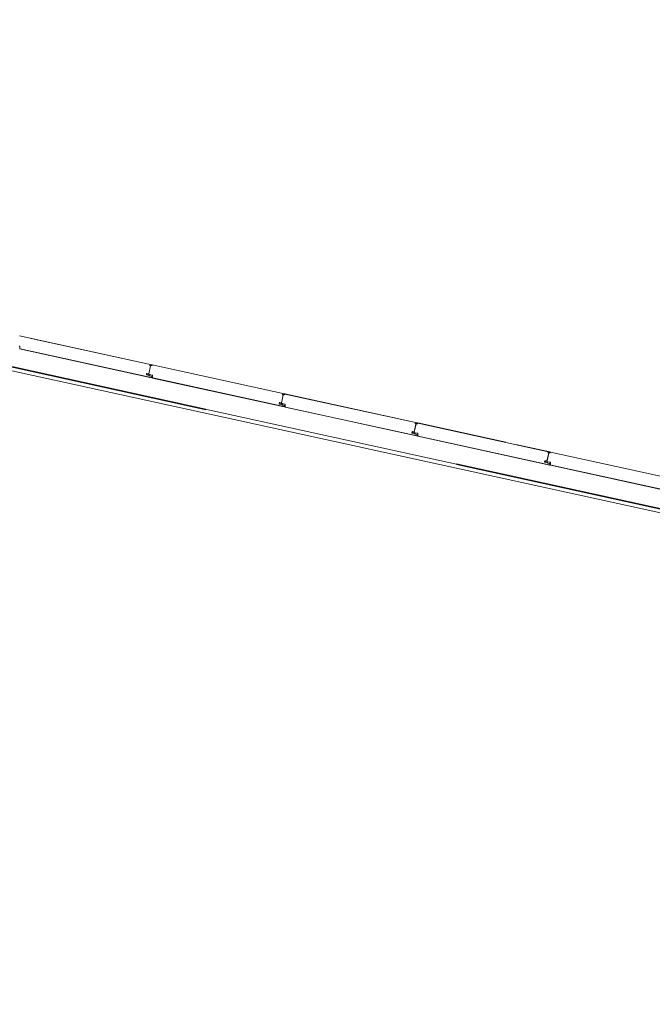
# Model space of a CAD drawing. Header units: metres. Extents: x 233012 to 233264, y 553571 to 554014.
# Tile 28 of 256: x 233119 to 233124, y 553687 to 553695. Entities that reach past the tile are written whole.
import ezdxf

# ---------------------------------------------------------------- set-up
doc = ezdxf.new("R2010")
doc.units = ezdxf.units.M
doc.linetypes.add('NLCS-HIDDEN', pattern=[4, 2, -2])
for name, color, linetype, lineweight in [('A-N---NPP', 251, 'NLCS-HIDDEN', 9), ('A-NA23_vloer', 252, 'Continuous', 0), ('A-NL$1B_3D-modellen_algemeen', 252, 'Continuous', 5), ('A-NL$1B_3D-modellen_algemeen-drsn', 252, 'Continuous', 5)]:
    doc.layers.add(name, color=color, linetype=linetype, lineweight=lineweight)

# ---------------------------------------------------------------- blocks, each defined once
blk = doc.blocks.new('NLRS_41_GM_WPB_waterslag_gen_mie - waterslag-5582888-01_Situatie')
at = {"layer": 'A-NL$1B_3D-modellen_algemeen'}
blk.add_line((-51.02, 0.279), (-8.1, 0.279), dxfattribs=at)

msp = doc.modelspace()

# ---------------------------------------------------------------- linework, layer by layer
at = {"layer": 'A-N---NPP', "lineweight": 35}
msp.add_line((233163.335, 553682.2875), (233034.9137, 553710.3894), dxfattribs=at)
at = {"layer": 'A-NA23_vloer', "flags": 128}
msp.add_lwpolyline([(233189.7304, 553676.5115), (233188.6615, 553671.627), (233028.9605, 553706.5739), (233096.3338, 554014.4585), (233264.2582, 553977.7124), (233263.9339, 553967.3248), (233258.9348, 553967.4302), (233259.131, 553973.716), (233100.1493, 554008.5053), (233034.9138, 553710.3894), (233189.7304, 553676.5115)], dxfattribs=at)
at = {"layer": 'A-NL$1B_3D-modellen_algemeen-drsn'}
for p, q in [((233119.9287, 553692.0408), (233118.8975, 553692.2665)), ((233118.8992, 553692.1686), (233118.8988, 553692.1844)), ((233119.929, 553692.0418), (233118.989, 553692.2475)), ((233118.8983, 553692.1649), (233119.9277, 553691.9397)), ((233119.924, 553691.9415), (233118.9024, 553692.1651)), ((233119.9198, 553692.0334), (233119.9059, 553691.9699)), ((233119.9063, 553691.9721), (233119.9195, 553692.0323)), ((233119.9284, 553692.0393), (233119.916, 553692.0395)), ((233119.916, 553692.0385), (233119.9285, 553692.0383)), ((233120.9642, 553691.8142), (233119.933, 553692.0399)), ((233120.9645, 553691.8152), (233119.9332, 553692.0408)), ((233119.8897, 553691.962), (233119.9068, 553691.9583)), ((233119.907, 553691.9593), (233119.89, 553691.963)), ((233119.8918, 553691.9724), (233119.9045, 553691.9708)), ((233119.9046, 553691.9718), (233119.8919, 553691.9734)), ((233119.8951, 553691.9625), (233119.9059, 553691.9601)), ((233119.9062, 553691.9611), (233119.8953, 553691.9635)), ((233119.9125, 553691.954), (233119.9289, 553691.9504)), ((233119.9127, 553691.9643), (233119.9314, 553691.9602)), ((233119.9292, 553691.9513), (233119.9127, 553691.955)), ((233119.9316, 553691.9612), (233119.9129, 553691.9653)), ((233119.9333, 553691.9578), (233119.9338, 553691.9383)), ((233119.9347, 553691.942), (233119.9343, 553691.9578)), ((233119.9338, 553691.9383), (233120.9632, 553691.7131)), ((233119.9379, 553691.9385), (233120.9595, 553691.7149)), ((233120.9553, 553691.8069), (233120.9414, 553691.7433)), ((233120.9418, 553691.7455), (233120.955, 553691.8057)), ((233120.9639, 553691.8127), (233120.9515, 553691.8129)), ((233120.9515, 553691.8119), (233120.964, 553691.8117)), ((233121.9997, 553691.5876), (233120.9685, 553691.8133)), ((233122, 553691.5886), (233120.9687, 553691.8142)), ((233120.9252, 553691.7354), (233120.9423, 553691.7317)), ((233120.9425, 553691.7327), (233120.9254, 553691.7364)), ((233120.9273, 553691.7458), (233120.94, 553691.7442)), ((233120.9274, 553691.7468), (233120.9401, 553691.7452)), ((233120.9306, 553691.7359), (233120.9414, 553691.7335)), ((233120.9417, 553691.7345), (233120.9308, 553691.7369)), ((233120.9644, 553691.7238), (233120.948, 553691.7274)), ((233120.9482, 553691.7377), (233120.9669, 553691.7336)), ((233120.9647, 553691.7248), (233120.9482, 553691.7284)), ((233120.9671, 553691.7346), (233120.9484, 553691.7387)), ((233120.9688, 553691.7312), (233120.9693, 553691.7118)), ((233120.9702, 553691.7154), (233120.9698, 553691.7312)), ((233120.9693, 553691.7118), (233121.9987, 553691.4865)), ((233121.995, 553691.4883), (233120.9734, 553691.7119)), ((233121.9908, 553691.5803), (233121.9769, 553691.5167)), ((233121.9773, 553691.5189), (233121.9905, 553691.5791)), ((233121.987, 553691.5864), (233121.9994, 553691.5861)), ((233121.987, 553691.5854), (233121.9995, 553691.5851)), ((233122.004, 553691.5867), (233123.0352, 553691.361)), ((233122.6914, 553691.4373), (233122.0042, 553691.5877)), ((233121.9778, 553691.5051), (233121.9607, 553691.5088)), ((233121.978, 553691.5061), (233121.9609, 553691.5098)), ((233121.9628, 553691.5192), (233121.9755, 553691.5176)), ((233121.9756, 553691.5186), (233121.9629, 553691.5202)), ((233121.9661, 553691.5093), (233121.9769, 553691.5069)), ((233121.9772, 553691.5079), (233121.9663, 553691.5103)), ((233121.9999, 553691.4972), (233121.9835, 553691.5008)), ((233121.9837, 553691.5111), (233122.0024, 553691.507)), ((233122.0002, 553691.4982), (233121.9837, 553691.5018)), ((233122.0026, 553691.508), (233121.9839, 553691.5121)), ((233122.0043, 553691.5046), (233122.0048, 553691.4852)), ((233122.0053, 553691.5047), (233122.0057, 553691.4888)), ((233122.0048, 553691.4852), (233123.0342, 553691.2599)), ((233122.0089, 553691.4853), (233123.0305, 553691.2617)), ((233123.0355, 553691.362), (233122.7696, 553691.4202)), ((233123.0263, 553691.3537), (233123.0124, 553691.2902)), ((233123.0128, 553691.2923), (233123.026, 553691.3525)), ((233123.0349, 553691.3595), (233123.0225, 553691.3598)), ((233123.0225, 553691.3588), (233123.035, 553691.3585)), ((233124.0198, 553691.1456), (233123.0395, 553691.3601)), ((233123.7562, 553691.2043), (233123.0397, 553691.3611)), ((233123.0133, 553691.2785), (233122.9962, 553691.2822)), ((233123.0135, 553691.2795), (233122.9964, 553691.2832)), ((233122.9983, 553691.2926), (233123.011, 553691.291)), ((233123.0111, 553691.292), (233122.9984, 553691.2936)), ((233123.0016, 553691.2827), (233123.0124, 553691.2803)), ((233123.0018, 553691.2837), (233123.0127, 553691.2813)), ((233123.0354, 553691.2706), (233123.019, 553691.2742)), ((233123.0192, 553691.2845), (233123.0379, 553691.2804)), ((233123.0357, 553691.2716), (233123.0192, 553691.2752)), ((233123.0194, 553691.2855), (233123.0381, 553691.2814)), ((233123.0398, 553691.278), (233123.0403, 553691.2586)), ((233123.0408, 553691.2781), (233123.0412, 553691.2622)), ((233123.0403, 553691.2586), (233123.9986, 553691.0489)), ((233123.9988, 553691.0498), (233123.0444, 553691.2587))]:
    msp.add_line(p, q, dxfattribs=at)
for centre, major_axis, start_param, end_param in [((233118.8953, 553692.1843), (0.0032, 0.00143), 5.888446, 7.218344), ((233118.8953, 553692.1843), (-0.00217, 0.00275), 4.069193, 5.39909), ((233118.9032, 553692.169), (-0.00267, 0.00298), 0.931354, 2.19532), ((233118.9032, 553692.169), (0.00344, 0.00203), 2.699863, 3.963829), ((233119.9159, 553692.0362), (-0.00186, 0.00069), 0.040866, 1.709453), ((233119.916, 553692.0365), (0.00195, 0.00045), 1.326327, 2.798059), ((233119.9163, 553692.0366), (-0.00126, 0.00031), 4.933576, 7.877773), ((233119.9163, 553692.0366), (0.000291, 0.000034), 1.43767, 4.381867), ((233119.9163, 553692.0366), (0.000275, 0.000102), 1.198998, 4.143195), ((233119.9186, 553692.0325), (0.000608, 0.000794), 5.150418, 6.721214), ((233119.9188, 553692.0337), (0.000467, 0.000884), 4.982599, 6.553395), ((233119.9258, 553692.0367), (0.000113, 0.000994), 5.278694, 6.377924), ((233119.9285, 553692.038), (0.0013, 0.0027), 2.472128, 4.943664), ((233119.9285, 553692.038), (0.00023, 0.00299), 2.099436, 4.570971), ((233119.9285, 553692.038), (0.00017, 0.00199), 2.107302, 4.578591), ((233119.9283, 553692.0401), (0.000117, 0.000791), 3.465414, 5.959476), ((233119.9283, 553692.0401), (-0.000547, 0.000584), 2.566065, 5.060127), ((233119.9283, 553692.0401), (-0.00075, 0.00164), 2.825219, 5.469697), ((233119.9328, 553692.0389), (-0.00138, 0.00145), 5.307534, 6.87833), ((233119.9328, 553692.0389), (0.001, 0.000016), 1.338972, 2.909768), ((233119.9328, 553692.0389), (0.001, 0.000016), 1.338972, 2.909768), ((233119.8905, 553691.9654), (-0.0033, 0.00116), 0.122489, 1.693286), ((233119.8905, 553691.9654), (-0.0033, 0.00116), 0.122489, 1.693286), ((233119.8905, 553691.9654), (-0.0016, 0.00192), 0.662909, 2.233706), ((233119.8915, 553691.9699), (0.0035, -0.00014), 1.481303, 2.964833), ((233119.8915, 553691.9699), (-0.00319, 0.00145), 5.011082, 6.494612), ((233119.8915, 553691.9699), (-0.00209, 0.00137), 5.162977, 6.646507), ((233119.8958, 553691.9656), (-0.00094, 0.00306), 1.055608, 2.626404), ((233119.8962, 553691.9673), (0.00204, 0.00246), 0.564994, 2.048524), ((233119.8958, 553691.9656), (-0.00023, 0.00219), 1.249046, 2.819842), ((233119.8958, 553691.9656), (-0.00023, 0.00219), 1.249046, 2.819842), ((233119.8962, 553691.9673), (-0.00177, 0.00131), 5.221733, 6.705263), ((233119.8962, 553691.9673), (-0.00208, 0.00072), 4.916898, 6.400428), ((233119.9044, 553691.972), (-0.00341, 0.00077), 1.664264, 2.402198), ((233119.9044, 553691.972), (0.00012, 0.0035), 3.048082, 3.786017), ((233119.9044, 553691.972), (-0.00152, 0.00199), 2.360264, 3.114134), ((233119.9047, 553691.9724), (0.00153, 0.00061), 4.202447, 5.685977), ((233119.9047, 553691.9724), (0.000281, 0.000586), 3.460683, 4.944212), ((233119.9047, 553691.9724), (0.000634, 0.000142), 4.363322, 5.846852), ((233119.9066, 553691.9633), (-0.00052, 0.00316), 2.764345, 4.299093), ((233119.9066, 553691.9633), (-0.00029, 0.00218), 2.796726, 4.331349), ((233119.9066, 553691.9633), (0.00005, 0.0022), 2.951707, 4.48633), ((233119.9064, 553691.9561), (0.00113, 0.00189), 6.046079, 6.604935), ((233119.9064, 553691.9561), (0.00166, 0.00144), 0.083893, 0.64275), ((233119.9064, 553691.9561), (0.00056, 0.00315), 5.686243, 6.2451), ((233119.9122, 553691.9618), (-0.00322, 0.00138), 4.902642, 6.438001), ((233119.9122, 553691.9618), (0.00278, 0.00212), 0.704419, 2.239778), ((233119.9122, 553691.9618), (0.00247, -0.0004), 1.517566, 3.052924), ((233119.9132, 553691.9574), (0.00295, 0.00188), 3.371735, 3.930592), ((233119.9132, 553691.9574), (0.0035, -0.00016), 3.985195, 4.544052), ((233119.9132, 553691.9574), (0.00225, 0.00108), 3.490623, 4.04948), ((233119.9285, 553691.9482), (0.00282, 0.00151), 5.313654, 7.14784), ((233119.9308, 553691.9578), (-0.00108, 0.00225), 4.29038, 5.620278), ((233119.9308, 553691.9578), (0.0032, 0.00143), 5.888446, 7.218344), ((233119.9308, 553691.9578), (-0.00217, 0.00275), 4.069193, 5.39909), ((233119.9249, 553691.9456), (-0.00007, 0.0042), 2.909966, 4.217373), ((233119.9249, 553691.9456), (0.0024, 0.00345), 3.534291, 4.841698), ((233119.9285, 553691.9482), (0.0014, 0.0017), 4.924274, 6.758459), ((233119.9285, 553691.9482), (0.00205, 0.00081), 5.42827, 7.262456), ((233119.9387, 553691.9424), (-0.00267, 0.00298), 0.931354, 2.19532), ((233119.9387, 553691.9424), (0.00344, 0.00203), 2.699863, 3.963829), ((233120.9514, 553691.8096), (-0.00186, 0.00069), 0.040866, 1.709453), ((233120.9515, 553691.8099), (0.00195, 0.00045), 1.326327, 2.798059), ((233120.9517, 553691.81), (-0.00126, 0.00031), 4.933576, 7.877773), ((233120.9517, 553691.81), (0.000291, 0.000034), 1.43767, 4.381867), ((233120.9517, 553691.81), (0.000275, 0.000102), 1.198998, 4.143195), ((233120.954, 553691.8059), (0.000608, 0.000794), 5.150418, 6.721214), ((233120.9543, 553691.8071), (0.000467, 0.000884), 4.982599, 6.553395), ((233120.9613, 553691.8101), (0.000113, 0.000994), 5.278694, 6.377924), ((233120.964, 553691.8114), (0.0013, 0.0027), 2.472128, 4.943664), ((233120.964, 553691.8114), (0.00023, 0.00299), 2.099436, 4.570971), ((233120.964, 553691.8114), (0.00017, 0.00199), 2.107302, 4.578591), ((233120.9638, 553691.8135), (0.000117, 0.000791), 3.465414, 5.959476), ((233120.9638, 553691.8135), (-0.000547, 0.000584), 2.566065, 5.060127), ((233120.9638, 553691.8135), (-0.00075, 0.00164), 2.825219, 5.469697), ((233120.9683, 553691.8123), (-0.00138, 0.00145), 5.307534, 6.87833), ((233120.9683, 553691.8123), (0.001, 0.000016), 1.338972, 2.909768), ((233120.9683, 553691.8123), (0.001, 0.000016), 1.338972, 2.909768), ((233120.926, 553691.7388), (-0.0033, 0.00116), 0.122489, 1.693286), ((233120.926, 553691.7388), (-0.0033, 0.00116), 0.122489, 1.693286), ((233120.926, 553691.7388), (-0.0016, 0.00192), 0.662909, 2.233706), ((233120.927, 553691.7433), (0.0035, -0.00014), 1.481303, 2.964833), ((233120.927, 553691.7433), (-0.00319, 0.00145), 5.011082, 6.494612), ((233120.927, 553691.7433), (-0.00209, 0.00137), 5.162977, 6.646507), ((233120.9313, 553691.739), (-0.00094, 0.00306), 1.055608, 2.626404), ((233120.9317, 553691.7407), (0.00204, 0.00246), 0.564994, 2.048524), ((233120.9313, 553691.739), (-0.00023, 0.00219), 1.249046, 2.819842), ((233120.9313, 553691.739), (-0.00023, 0.00219), 1.249046, 2.819842), ((233120.9317, 553691.7407), (-0.00177, 0.00131), 5.221733, 6.705263), ((233120.9317, 553691.7407), (-0.00208, 0.00072), 4.916898, 6.400428), ((233120.9399, 553691.7454), (-0.00341, 0.00077), 1.664264, 2.402198), ((233120.9399, 553691.7454), (0.00012, 0.0035), 3.048082, 3.786017), ((233120.9399, 553691.7454), (-0.00152, 0.00199), 2.360264, 3.114134), ((233120.9402, 553691.7458), (0.00153, 0.00061), 4.202447, 5.685977), ((233120.9402, 553691.7458), (0.000281, 0.000586), 3.460683, 4.944212), ((233120.9402, 553691.7458), (0.000634, 0.000142), 4.363322, 5.846852), ((233120.9421, 553691.7367), (-0.00052, 0.00316), 2.764345, 4.299093), ((233120.9421, 553691.7367), (-0.00029, 0.00218), 2.796726, 4.331349), ((233120.9421, 553691.7367), (0.00005, 0.0022), 2.951707, 4.48633), ((233120.9419, 553691.7295), (0.00113, 0.00189), 6.046079, 6.604935), ((233120.9419, 553691.7295), (0.00166, 0.00144), 0.083893, 0.64275), ((233120.9419, 553691.7295), (0.00056, 0.00315), 5.686243, 6.2451), ((233120.9477, 553691.7352), (-0.00322, 0.00138), 4.902642, 6.438001), ((233120.9477, 553691.7352), (0.00278, 0.00212), 0.704419, 2.239778), ((233120.9477, 553691.7352), (0.00247, -0.0004), 1.517566, 3.052924), ((233120.9487, 553691.7308), (0.00295, 0.00188), 3.371735, 3.930592), ((233120.9487, 553691.7308), (0.0035, -0.00016), 3.985195, 4.544052), ((233120.9487, 553691.7308), (0.00225, 0.00108), 3.490623, 4.04948), ((233120.964, 553691.7216), (0.0014, 0.0017), 4.924274, 6.758459), ((233120.964, 553691.7216), (0.00205, 0.00081), 5.42827, 7.262456), ((233120.964, 553691.7216), (0.00282, 0.00151), 5.313654, 7.14784), ((233120.9663, 553691.7312), (-0.00108, 0.00225), 4.29038, 5.620278), ((233120.9663, 553691.7312), (0.0032, 0.00143), 5.888446, 7.218344), ((233120.9663, 553691.7312), (-0.00217, 0.00275), 4.069193, 5.39909), ((233120.9604, 553691.719), (-0.00007, 0.0042), 2.909966, 4.217373), ((233120.9604, 553691.719), (0.0024, 0.00345), 3.534291, 4.841698), ((233120.9742, 553691.7158), (-0.00267, 0.00298), 0.931354, 2.19532), ((233120.9742, 553691.7158), (0.00344, 0.00203), 2.699863, 3.963829), ((233121.9869, 553691.583), (-0.00186, 0.00069), 0.040866, 1.709453), ((233121.987, 553691.5834), (0.00195, 0.00045), 1.326327, 2.798059), ((233121.9872, 553691.5834), (-0.00126, 0.00031), 4.933576, 7.877773), ((233121.9872, 553691.5834), (0.000291, 0.000034), 1.43767, 4.381867), ((233121.9872, 553691.5834), (0.000275, 0.000102), 1.198998, 4.143195), ((233121.9895, 553691.5793), (0.000608, 0.000794), 5.150418, 6.721214), ((233121.9898, 553691.5805), (0.000467, 0.000884), 4.982599, 6.553395), ((233121.9968, 553691.5835), (0.000113, 0.000994), 5.278694, 6.377924), ((233121.9995, 553691.5848), (0.0013, 0.0027), 2.472128, 4.943664), ((233121.9995, 553691.5848), (0.00023, 0.00299), 2.099436, 4.570971), ((233121.9995, 553691.5848), (0.00017, 0.00199), 2.107302, 4.578591), ((233121.9993, 553691.5869), (0.000117, 0.000791), 3.465414, 5.959476), ((233121.9993, 553691.5869), (-0.000547, 0.000584), 2.566065, 5.060127), ((233121.9993, 553691.5869), (-0.00075, 0.00164), 2.825219, 5.469697), ((233122.0038, 553691.5857), (-0.00138, 0.00145), 5.307534, 6.87833), ((233122.0038, 553691.5857), (0.001, 0.000016), 1.338972, 2.909768), ((233122.0038, 553691.5857), (0.001, 0.000016), 1.338972, 2.909768), ((233121.9615, 553691.5123), (-0.0033, 0.00116), 0.122489, 1.693286), ((233121.9615, 553691.5123), (-0.0033, 0.00116), 0.122489, 1.693286), ((233121.9615, 553691.5123), (-0.0016, 0.00192), 0.662909, 2.233706), ((233121.9625, 553691.5167), (0.0035, -0.00014), 1.481303, 2.964833), ((233121.9625, 553691.5167), (-0.00319, 0.00145), 5.011082, 6.494612), ((233121.9625, 553691.5167), (-0.00209, 0.00137), 5.162977, 6.646507), ((233121.9668, 553691.5124), (-0.00094, 0.00306), 1.055608, 2.626404), ((233121.9672, 553691.5141), (0.00204, 0.00246), 0.564994, 2.048524), ((233121.9668, 553691.5124), (-0.00023, 0.00219), 1.249046, 2.819842), ((233121.9668, 553691.5124), (-0.00023, 0.00219), 1.249046, 2.819842), ((233121.9672, 553691.5141), (-0.00177, 0.00131), 5.221733, 6.705263), ((233121.9672, 553691.5141), (-0.00208, 0.00072), 4.916898, 6.400428), ((233121.9754, 553691.5188), (-0.00341, 0.00077), 1.664264, 2.402198), ((233121.9754, 553691.5188), (0.00012, 0.0035), 3.048082, 3.786017), ((233121.9754, 553691.5188), (-0.00152, 0.00199), 2.360264, 3.114134), ((233121.9757, 553691.5192), (0.00153, 0.00061), 4.202447, 5.685977), ((233121.9757, 553691.5192), (0.000281, 0.000586), 3.460683, 4.944212), ((233121.9757, 553691.5192), (0.000634, 0.000142), 4.363322, 5.846852), ((233121.9776, 553691.5101), (-0.00052, 0.00316), 2.764345, 4.299093), ((233121.9776, 553691.5101), (-0.00029, 0.00218), 2.796726, 4.331349), ((233121.9776, 553691.5101), (0.00005, 0.0022), 2.951707, 4.48633), ((233121.9774, 553691.5029), (0.00113, 0.00189), 6.046079, 6.604935), ((233121.9774, 553691.5029), (0.00166, 0.00144), 0.083893, 0.64275), ((233121.9774, 553691.5029), (0.00056, 0.00315), 5.686243, 6.2451), ((233121.9832, 553691.5087), (-0.00322, 0.00138), 4.902642, 6.438001), ((233121.9832, 553691.5087), (0.00278, 0.00212), 0.704419, 2.239778), ((233121.9832, 553691.5087), (0.00247, -0.0004), 1.517566, 3.052924), ((233121.9842, 553691.5042), (0.00295, 0.00188), 3.371735, 3.930592), ((233121.9842, 553691.5042), (0.0035, -0.00016), 3.985195, 4.544052), ((233121.9842, 553691.5042), (0.00225, 0.00108), 3.490623, 4.04948), ((233121.9959, 553691.4924), (-0.00007, 0.0042), 2.909966, 4.217373), ((233121.9959, 553691.4924), (0.0024, 0.00345), 3.534291, 4.841698), ((233121.9995, 553691.495), (0.0014, 0.0017), 4.924274, 6.758459), ((233121.9995, 553691.495), (0.00205, 0.00081), 5.42827, 7.262456), ((233121.9995, 553691.495), (0.00282, 0.00151), 5.313654, 7.14784), ((233122.0018, 553691.5046), (-0.00108, 0.00225), 4.29038, 5.620278), ((233122.0018, 553691.5046), (0.0032, 0.00143), 5.888446, 7.218344), ((233122.0018, 553691.5046), (-0.00217, 0.00275), 4.069193, 5.39909), ((233122.0097, 553691.4892), (-0.00267, 0.00298), 0.931354, 2.19532), ((233122.0097, 553691.4892), (0.00344, 0.00203), 2.699863, 3.963829), ((233123.0224, 553691.3564), (-0.00186, 0.00069), 0.040866, 1.709453), ((233123.0225, 553691.3568), (0.00195, 0.00045), 1.326327, 2.798059), ((233123.0227, 553691.3568), (-0.00129, 0.00001), 4.703371, 7.647569), ((233123.0227, 553691.3568), (0.000228, 0.000184), 0.875078, 3.819276), ((233123.0227, 553691.3568), (-0.000136, 0.00026), 5.782771, 8.726968), ((233123.025, 553691.3527), (0.000608, 0.000794), 5.150418, 6.721214), ((233123.0253, 553691.3539), (0.00048, 0.000877), 4.997373, 6.568169), ((233123.0323, 553691.3569), (0.000246, 0.000969), 5.414428, 6.513658), ((233123.035, 553691.3582), (0.00133, 0.00269), 2.484262, 4.955797), ((233123.035, 553691.3582), (-0.003, 0.00003), 0.463096, 2.934632), ((233123.035, 553691.3582), (0.00022, 0.00199), 2.132714, 4.604003), ((233123.0348, 553691.3603), (0.000117, 0.000791), 3.465414, 5.959476), ((233123.0348, 553691.3603), (-0.000547, 0.000584), 2.566065, 5.060127), ((233123.0348, 553691.3603), (-0.00075, 0.00164), 2.825219, 5.469697), ((233123.0393, 553691.3591), (0.00113, 0.00165), 0.383682, 1.954478), ((233123.0393, 553691.3591), (-0.000943, 0.000333), 4.836497, 6.407294), ((233123.0393, 553691.3591), (-0.000943, 0.000333), 4.836497, 6.407294), ((233122.997, 553691.2857), (-0.0033, 0.00116), 0.122489, 1.693286), ((233122.997, 553691.2857), (-0.0033, 0.00116), 0.122489, 1.693286), ((233122.997, 553691.2857), (-0.0016, 0.00192), 0.662909, 2.233706), ((233122.998, 553691.2901), (0.0035, -0.00014), 1.481303, 2.964833), ((233122.998, 553691.2901), (-0.00319, 0.00145), 5.011082, 6.494612), ((233122.998, 553691.2901), (-0.00209, 0.00137), 5.162977, 6.646507), ((233123.0023, 553691.2858), (0.00249, 0.00201), 2.248479, 3.819275), ((233123.0027, 553691.2875), (0.00308, 0.00086), 1.169344, 2.652874), ((233123.0023, 553691.2858), (-0.00219, 0.00024), 6.17547, 7.746266), ((233123.0023, 553691.2858), (-0.00219, 0.00024), 6.17547, 7.746266), ((233123.0027, 553691.2875), (0.0022, 0.00013), 1.384225, 2.867755), ((233123.0027, 553691.2875), (0.00219, 0.00018), 1.360094, 2.843624), ((233123.0109, 553691.2922), (-0.00225, 0.00268), 2.315844, 3.053779), ((233123.0109, 553691.2922), (-0.00197, 0.00289), 2.414602, 3.152536), ((233123.0109, 553691.2922), (-0.0002, 0.00249), 2.9324, 3.686269), ((233123.0112, 553691.2926), (0.00153, 0.00061), 4.202447, 5.685977), ((233123.0112, 553691.2926), (0.000281, 0.000586), 3.460683, 4.944212), ((233123.0112, 553691.2926), (0.000634, 0.000142), 4.363322, 5.846852), ((233123.0131, 553691.2835), (0.00034, 0.00318), 3.034183, 4.568931), ((233123.0131, 553691.2835), (0.00171, 0.00138), 3.819644, 5.354266), ((233123.0131, 553691.2835), (0.00219, 0.00023), 4.391305, 5.925927), ((233123.0129, 553691.2763), (0.00113, 0.00189), 6.046079, 6.604935), ((233123.0129, 553691.2763), (0.00166, 0.00144), 0.083893, 0.64275), ((233123.0129, 553691.2763), (0.00056, 0.00315), 5.686243, 6.2451), ((233123.0186, 553691.2821), (-0.00215, 0.00277), 5.407791, 6.943149), ((233123.0186, 553691.2821), (-0.00164, 0.00309), 5.580325, 7.115684), ((233123.0186, 553691.2821), (-0.00183, 0.0017), 5.246915, 6.782274), ((233123.0197, 553691.2776), (0.00295, 0.00188), 3.371735, 3.930592), ((233123.0197, 553691.2776), (0.0035, -0.00016), 3.985195, 4.544052), ((233123.0197, 553691.2776), (0.00225, 0.00108), 3.490623, 4.04948), ((233123.0314, 553691.2658), (-0.00007, 0.0042), 2.909966, 4.217373), ((233123.0314, 553691.2658), (0.0024, 0.00345), 3.534291, 4.841698), ((233123.035, 553691.2684), (0.0014, 0.0017), 4.924274, 6.758459), ((233123.035, 553691.2684), (0.00205, 0.00081), 5.42827, 7.262456), ((233123.035, 553691.2684), (0.00282, 0.00151), 5.313654, 7.14784), ((233123.0373, 553691.278), (0.00083, 0.00236), 5.077396, 6.407294), ((233123.0373, 553691.278), (-0.00276, 0.00215), 3.82835, 5.158248), ((233123.0373, 553691.278), (0.00306, 0.00169), 5.804522, 7.13442), ((233123.0452, 553691.2626), (0.00136, 0.00376), 2.009195, 3.273161), ((233123.0452, 553691.2626), (0.00226, 0.0033), 2.261308, 3.525274)]:
    msp.add_ellipse(centre, major_axis=major_axis, ratio=1, start_param=start_param, end_param=end_param, dxfattribs=at)

# ---------------------------------------------------------------- block references
at = {"layer": 'A-NL$1B_3D-modellen_algemeen', "rotation": 167.6567290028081}
msp.add_blockref('NLRS_41_GM_WPB_waterslag_gen_mie - waterslag-5582888-01_Situatie', (233085.052, 553699.6738), dxfattribs=at)

doc.saveas('drawing.dxf')
